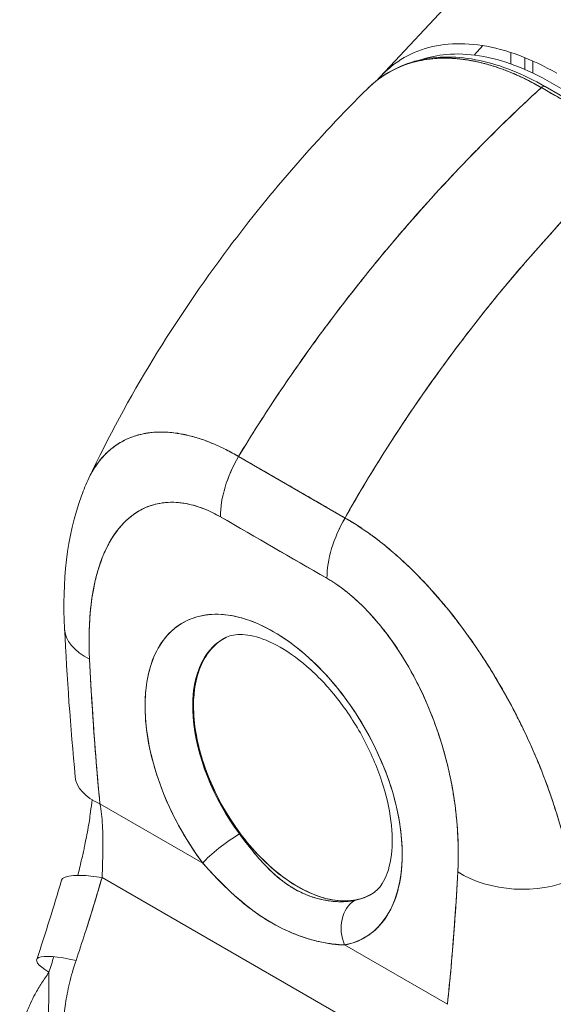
# Model space of a CAD drawing. Header units: inches. Extents: x 16 to 427, y 4 to 276.
# Tile 98 of 111: x 405.737 to 406.576, y 128.603 to 130.152. Entities that reach past the tile are written whole.
import ezdxf

# ---------------------------------------------------------------- set-up
doc = ezdxf.new("R2010")
doc.units = ezdxf.units.IN
doc.header["$LTSCALE"] = 26
doc.header["$MEASUREMENT"] = 0
doc.layers.add('Visible (ANSI)', color=7, linetype='Continuous', lineweight=5)
doc.layers.add('Visible Narrow (ANSI)', color=7, linetype='Continuous', lineweight=5)

msp = doc.modelspace()

# ---------------------------------------------------------------- linework, layer by layer
at = {"layer": 'Visible (ANSI)'}
for p, q in [((406.304, 130.062), (406.5756, 130.353)), ((406.4515, 130.096), (406.4654, 130.1109)), ((406.5095, 130.1), (406.5095, 130.082)), ((406.5311, 130.0735), (406.5311, 130.0921)), ((406.5311, 130.0921), (406.5311, 130.0735)), ((406.544, 130.0676), (406.5441, 130.0865)), ((406.716, 129.9582), (406.563, 130.0465)), ((406.5737, 130.052), (406.7293, 129.9619)), ((406.7103, 129.9565), (406.5573, 130.0449)), ((406.0811, 129.4648), (406.2486, 129.368)), ((406.2202, 129.2732), (406.0527, 129.3699)), ((406.2406, 129.3727), (406.2406, 129.3727)), ((406.2445, 129.3704), (406.2445, 129.3704)), ((406.2445, 129.3704), (406.2445, 129.3704)), ((406.2405, 129.353), (406.2405, 129.353)), ((406.2445, 129.3607), (406.2445, 129.3607)), ((406.2445, 129.3607), (406.2445, 129.3607)), ((406.2674, 129.3567), (406.2674, 129.3567)), ((406.0585, 129.1787), (406.0572, 129.1779)), ((406.0091, 129.0718), (406.0103, 129.0725)), ((406.0104, 129.0724), (406.0092, 129.0717)), ((405.9469, 128.9837), (405.9469, 128.9837)), ((405.9551, 128.957), (405.9551, 128.957)), ((405.8633, 128.9187), (406.0249, 128.8254)), ((406.0249, 128.8254), (405.8633, 128.9187)), ((406.0153, 128.8387), (406.0153, 128.8387)), ((406.0208, 128.831), (406.0208, 128.831)), ((405.8666, 128.8028), (406.3469, 128.5255)), ((406.3469, 128.5255), (405.8666, 128.8028)), ((406.248, 128.6966), (406.4095, 128.6033)), ((406.4095, 128.6033), (406.248, 128.6966))]:
    msp.add_line(p, q, dxfattribs=at)
for centre, major_axis, ratio, start_param, end_param in [((406.5589, 130.0395), (0.00404, 0.007), 0.577335, 0.000232, 1.08084), ((406.5589, 130.0395), (0.00404, 0.007), 0.577351, 0, 1.080916), ((406.1479, 129.4249), (-0.0674, -0.1166), 0.577266, 4.70421, 5.49786), ((406.1479, 129.4249), (0.0673, 0.1166), 0.57735, 1.562726, 2.356453), ((406.1745, 129.4347), (-0.0404, 0), 0.57736, 1.548272, 1.551216), ((406.1745, 129.4347), (0.0404, 0), 0.57735, 4.689867, 4.692811), ((406.1745, 129.4124), (-0.0404, 0), 0.57735, 2.308532, 2.309315), ((406.1745, 129.4124), (0.0404, 0), 0.57735, 5.450127, 5.45091), ((406.1364, 6.4571), (-75.2388, 130.3175), 0.57735, 5.497, 5.498574), ((406.3154, 129.3282), (-0.0673, -0.1166), 0.57735, 4.704318, 5.498045), ((406.3154, 129.3282), (0.0673, 0.1167), 0.577435, 1.562471, 2.356121), ((406.3078, 129.3577), (-0.0404, 0), 0.57735, 0.04153, 0.044681), ((406.3078, 129.3577), (-0.0404, 0), 0.57735, 0.041531, 0.044682), ((406.1364, 128.9557), (-0.143, 0.2476), 0.57735, 2.940552, 8.055022), ((405.9422, 129.2008), (-0.1345, -0.0068), 0.541783, 6.283182, 7.040397), ((405.9422, 129.2008), (-0.1345, -0.0068), 0.541783, 6.283182, 7.040397), ((406.1732, 128.977), (-0.116, 0.201), 0.57735, 6.259804, 8.055022), ((406.1732, 128.977), (-0.116, 0.201), 0.57735, 6.242309, 7.068583), ((406.1745, 128.9777), (-0.116, 0.201), 0.57735, 0.005425, 0.785398), ((406.1745, 128.9777), (-0.116, 0.201), 0.57735, 6.276504, 6.283185), ((406.1745, 128.9777), (0.1161, -0.2011), 0.57735, 3.927427, 6.249664), ((405.9585, 128.9736), (-0.1341, -0.0129), 0.505929, 0.000005, 0.733312), ((406.063, 128.8474), (0.0432, 0.0322), 0.163043, 0.978745, 2.516493), ((406.063, 128.8474), (-0.0432, -0.0322), 0.163045, 4.120338, 5.658082), ((406.4412, 128.8237), (0.0253, 0.0437), 0.57735, 1.208922, 1.213132), ((406.4469, 128.8204), (-0.0212, -0.0367), 0.57735, 4.669505, 4.675955), ((405.9322, 128.7609), (-0.1294, 0.0374), 0.196019, 5.299802, 6.283181), ((405.7506, 128.8573), (0.0388, -0.1846), 0.594588, 1.149209, 1.184921), ((406.5211, 128.8666), (-0.1345, 0.0072), 0.61085, 0.817169, 2.290598), ((406.5211, 128.8666), (0.1345, -0.0072), 0.61085, 3.958762, 5.432191), ((406.1732, 128.977), (0.116, -0.201), 0.57735, 6.082145, 6.306567), ((406.286, 128.7186), (-0.0099, 0.053), 0.800052, 0.308287, 1.846032), ((406.286, 128.7186), (-0.0099, 0.053), 0.800052, 0.308287, 1.846031), ((406.4401, 128.6442), (-0.0293, 0.0468), 0.55212, 6.033825, 6.033841), ((405.8914, 128.6305), (-0.1275, 0.0433), 0.166383, 5.30807, 6.897019), ((406.2221, 129.0052), (0.1986, -0.3441), 0.57735, 6.254257, 6.254259), ((406.2126, 128.9997), (0.2054, -0.3558), 0.57735, 6.261095, 6.261104), ((406.3976, 128.6175), (0.0219, -0.0349), 0.552121, 1.741921, 1.741999), ((406.3976, 128.6175), (-0.0219, 0.0349), 0.552121, 4.883513, 4.88359), ((406.3925, 128.6143), (-0.0176, 0.0281), 0.552121, 4.518159, 4.518285)]:
    msp.add_ellipse(centre, major_axis=major_axis, ratio=ratio, start_param=start_param, end_param=end_param, dxfattribs=at)
for points, knots in [([(406.5816, 130.0673), (406.5615, 130.0789), (406.5414, 130.0884), (406.5218, 130.0957), (406.5022, 130.103), (406.483, 130.1081), (406.4644, 130.111), (406.4459, 130.1139), (406.428, 130.1146), (406.411, 130.1132), (406.3941, 130.1117), (406.378, 130.108), (406.3631, 130.1022), (406.3482, 130.0964), (406.3344, 130.0885), (406.3219, 130.0785), (406.3138, 130.072), (406.3062, 130.0647), (406.2992, 130.0566)], [0, 0, 0, 0, 0.1111111, 0.1111111, 0.1111111, 0.2222222, 0.2222222, 0.2222222, 0.3333333, 0.3333333, 0.3333333, 0.4444444, 0.4444444, 0.4444444, 0.5555556, 0.5555556, 0.5555556, 0.6278212, 0.6278212, 0.6278212, 0.6278212]), ([(406.2839, 130.0431), (406.306, 130.065), (406.3333, 130.0803), (406.3932, 130.0948), (406.4263, 130.0947), (406.4935, 130.0804), (406.5285, 130.0664), (406.5629, 130.0465)], [0, 0, 0, 0, 0.569198, 0.569198, 1.123707, 1.123707, 1.663124, 1.663124, 1.663124, 1.663124]), ([(406.2839, 130.0431), (406.2853, 130.0445), (406.2867, 130.0459), (406.2882, 130.0472), (406.2918, 130.0505), (406.2954, 130.0536), (406.2992, 130.0565), (406.3047, 130.0608), (406.3104, 130.0646), (406.3162, 130.068), (406.3243, 130.0728), (406.3325, 130.0767), (406.3407, 130.0798), (406.343, 130.0807), (406.3453, 130.0815), (406.3476, 130.0822), (406.359, 130.086), (406.3702, 130.0883), (406.3813, 130.0897), (406.3818, 130.0897), (406.3822, 130.0898), (406.3826, 130.0898), (406.3939, 130.0912), (406.4051, 130.0914), (406.416, 130.0909), (406.4184, 130.0908), (406.4207, 130.0906), (406.4231, 130.0904), (406.4324, 130.0897), (406.4414, 130.0884), (406.4503, 130.0867), (406.4539, 130.086), (406.4576, 130.0852), (406.4612, 130.0843), (406.4685, 130.0826), (406.4757, 130.0806), (406.4827, 130.0784), (406.4873, 130.0769), (406.4919, 130.0753), (406.4964, 130.0737), (406.5017, 130.0717), (406.5069, 130.0697), (406.512, 130.0675), (406.5176, 130.0651), (406.5231, 130.0627), (406.5285, 130.0601), (406.5315, 130.0587), (406.5343, 130.0572), (406.5372, 130.0558), (406.5444, 130.0521), (406.5513, 130.0483), (406.5573, 130.0449)], [0.3275342, 0.3275342, 0.3275342, 0.3275342, 0.3378724, 0.3378724, 0.3378724, 0.3636364, 0.3636364, 0.3636364, 0.4015229, 0.4015229, 0.4015229, 0.4545455, 0.4545455, 0.4545455, 0.4693394, 0.4693394, 0.4693394, 0.5426566, 0.5426566, 0.5426566, 0.5454545, 0.5454545, 0.5454545, 0.6201601, 0.6201601, 0.6201601, 0.6363636, 0.6363636, 0.6363636, 0.7005689, 0.7005689, 0.7005689, 0.7272727, 0.7272727, 0.7272727, 0.7817474, 0.7817474, 0.7817474, 0.8181818, 0.8181818, 0.8181818, 0.861421, 0.861421, 0.861421, 0.9090909, 0.9090909, 0.9090909, 0.9347795, 0.9347795, 0.9347795, 1, 1, 1, 1]), ([(406.3679, 130.0886), (406.3806, 130.093), (406.3942, 130.0958), (406.4084, 130.097), (406.4248, 130.0984), (406.4421, 130.0977), (406.4601, 130.0948), (406.4781, 130.0919), (406.4968, 130.0869), (406.5158, 130.0797), (406.5347, 130.0726), (406.554, 130.0633), (406.5737, 130.052)], [0.5709254, 0.5709254, 0.5709254, 0.5709254, 0.6666667, 0.6666667, 0.6666667, 0.7777778, 0.7777778, 0.7777778, 0.8888889, 0.8888889, 0.8888889, 1, 1, 1, 1]), ([(406.5573, 130.0449), (406.5564, 130.0454), (406.5555, 130.0459), (406.5545, 130.0464), (406.5535, 130.047), (406.5524, 130.0476), (406.5514, 130.0482), (406.5502, 130.0489), (406.549, 130.0495), (406.5478, 130.0502), (406.5465, 130.0509), (406.5453, 130.0516), (406.544, 130.0523), (406.5426, 130.053), (406.5412, 130.0537), (406.5399, 130.0544), (406.5384, 130.0552), (406.537, 130.0559), (406.5355, 130.0566), (406.534, 130.0574), (406.5325, 130.0582), (406.5309, 130.0589), (406.5292, 130.0597), (406.5275, 130.0605), (406.5258, 130.0613), (406.5239, 130.0622), (406.5221, 130.0631), (406.5202, 130.0639), (406.518, 130.0649), (406.5159, 130.0658), (406.5138, 130.0668), (406.5114, 130.0678), (406.5089, 130.0688), (406.5065, 130.0698), (406.5037, 130.0709), (406.501, 130.072), (406.4982, 130.073), (406.4958, 130.0739), (406.4934, 130.0748), (406.491, 130.0756), (406.4904, 130.0758), (406.4897, 130.076), (406.489, 130.0763), (406.4857, 130.0774), (406.4824, 130.0785), (406.4791, 130.0795), (406.4755, 130.0806), (406.4719, 130.0816), (406.4683, 130.0825), (406.4645, 130.0836), (406.4606, 130.0845), (406.4568, 130.0853), (406.4527, 130.0862), (406.4486, 130.087), (406.4445, 130.0877), (406.44, 130.0885), (406.4356, 130.0891), (406.4312, 130.0896), (406.4299, 130.0898), (406.4286, 130.0899), (406.4273, 130.09), (406.4238, 130.0904), (406.4204, 130.0907), (406.417, 130.0908), (406.4118, 130.0911), (406.4067, 130.0912), (406.4017, 130.0911), (406.3962, 130.091), (406.3907, 130.0907), (406.3853, 130.0901), (406.3796, 130.0896), (406.374, 130.0887), (406.3684, 130.0876), (406.3683, 130.0876), (406.3681, 130.0876), (406.3679, 130.0875), (406.3617, 130.0863), (406.3556, 130.0848), (406.3497, 130.0829), (406.3432, 130.0808), (406.3368, 130.0784), (406.3307, 130.0756), (406.326, 130.0734), (406.3213, 130.071), (406.3168, 130.0684), (406.3149, 130.0673), (406.313, 130.0661), (406.3111, 130.0649), (406.3041, 130.0605), (406.2975, 130.0555), (406.2912, 130.0499), (406.2887, 130.0477), (406.2863, 130.0455), (406.2839, 130.0431)], [0, 0, 0, 0, 0.0051535, 0.0051535, 0.0051535, 0.011125, 0.011125, 0.011125, 0.0177599, 0.0177599, 0.0177599, 0.024968, 0.024968, 0.024968, 0.0326646, 0.0326646, 0.0326646, 0.0407909, 0.0407909, 0.0407909, 0.0494929, 0.0494929, 0.0494929, 0.0590435, 0.0590435, 0.0590435, 0.0697173, 0.0697173, 0.0697173, 0.0817898, 0.0817898, 0.0817898, 0.0955416, 0.0955416, 0.0955416, 0.1112568, 0.1112568, 0.1112568, 0.125, 0.125, 0.125, 0.1288152, 0.1288152, 0.1288152, 0.1479502, 0.1479502, 0.1479502, 0.1687359, 0.1687359, 0.1687359, 0.1911746, 0.1911746, 0.1911746, 0.2155136, 0.2155136, 0.2155136, 0.2420183, 0.2420183, 0.2420183, 0.25, 0.25, 0.25, 0.2709744, 0.2709744, 0.2709744, 0.3027382, 0.3027382, 0.3027382, 0.3376886, 0.3376886, 0.3376886, 0.375, 0.375, 0.375, 0.3761252, 0.3761252, 0.3761252, 0.4181661, 0.4181661, 0.4181661, 0.4642343, 0.4642343, 0.4642343, 0.5, 0.5, 0.5, 0.515243, 0.515243, 0.515243, 0.571952, 0.571952, 0.571952, 0.5942753, 0.5942753, 0.5942753, 0.5942753]), ([(405.8459, 129.4306), (405.9063, 129.5588), (405.982, 129.6812), (406.1331, 129.8826), (406.2067, 129.9666), (406.2839, 130.0431)], [0, 0, 0, 0, 1.578022, 1.578022, 2.853503, 2.853503, 2.853503, 2.853503]), ([(406.5573, 130.0449), (406.519, 130.0098), (406.4824, 129.9742), (406.4476, 129.9383), (406.4128, 129.9025), (406.3797, 129.8664), (406.3484, 129.8304), (406.3171, 129.7943), (406.2875, 129.7584), (406.2596, 129.7228), (406.2317, 129.6871), (406.2055, 129.6518), (406.1809, 129.6171), (406.1564, 129.5823), (406.1335, 129.5481), (406.1121, 129.5146), (406.1014, 129.4978), (406.0911, 129.4812), (406.0811, 129.4648)], [0, 0, 0, 0, 0.181782, 0.181782, 0.181782, 0.363564, 0.363564, 0.363564, 0.545346, 0.545346, 0.545346, 0.727128, 0.727128, 0.727128, 0.90891, 0.90891, 0.90891, 1, 1, 1, 1]), ([(406.0811, 129.4648), (406.0947, 129.4872), (406.109, 129.5101), (406.1241, 129.5332), (406.1392, 129.5564), (406.155, 129.58), (406.1716, 129.6038), (406.1882, 129.6276), (406.2056, 129.6517), (406.2238, 129.676), (406.2419, 129.7003), (406.2609, 129.7248), (406.2807, 129.7494), (406.3004, 129.774), (406.321, 129.7987), (406.3424, 129.8235), (406.3638, 129.8482), (406.386, 129.8731), (406.4091, 129.8978), (406.4321, 129.9226), (406.456, 129.9473), (406.4807, 129.9718), (406.5054, 129.9964), (406.5309, 130.0207), (406.5573, 130.0449)], [0, 0, 0, 0, 0.12462, 0.12462, 0.12462, 0.249674, 0.249674, 0.249674, 0.374729, 0.374729, 0.374729, 0.499784, 0.499784, 0.499784, 0.624839, 0.624839, 0.624839, 0.749894, 0.749894, 0.749894, 0.874949, 0.874949, 0.874949, 1, 1, 1, 1]), ([(406.5573, 130.0449), (406.5724, 130.0361), (406.5842, 130.0293), (406.5935, 130.0239), (406.6028, 130.0186), (406.6098, 130.0146), (406.6153, 130.0114), (406.6208, 130.0082), (406.625, 130.0058), (406.6286, 130.0037), (406.6322, 130.0016), (406.6354, 129.9998), (406.639, 129.9977), (406.6427, 129.9956), (406.6468, 129.9932), (406.6523, 129.99), (406.6578, 129.9868), (406.6647, 129.9828), (406.6741, 129.9774), (406.6834, 129.972), (406.6952, 129.9653), (406.7103, 129.9565)], [0, 0, 0, 0, 0.142857, 0.142857, 0.142857, 0.285714, 0.285714, 0.285714, 0.428571, 0.428571, 0.428571, 0.571429, 0.571429, 0.571429, 0.714286, 0.714286, 0.714286, 0.857143, 0.857143, 0.857143, 1, 1, 1, 1]), ([(406.7103, 129.9565), (406.6844, 129.9321), (406.6594, 129.9075), (406.6352, 129.8826), (406.611, 129.8578), (406.5877, 129.8328), (406.5652, 129.8077), (406.5427, 129.7826), (406.521, 129.7575), (406.5002, 129.7324), (406.4793, 129.7073), (406.4594, 129.6822), (406.4402, 129.6573), (406.421, 129.6323), (406.4027, 129.6075), (406.3852, 129.5828), (406.3676, 129.5582), (406.3509, 129.5337), (406.3349, 129.5095), (406.319, 129.4853), (406.3038, 129.4614), (406.2894, 129.4377), (406.2751, 129.4142), (406.2615, 129.3909), (406.2486, 129.368)], [0, 0, 0, 0, 0.125051, 0.125051, 0.125051, 0.250106, 0.250106, 0.250106, 0.375161, 0.375161, 0.375161, 0.500216, 0.500216, 0.500216, 0.625271, 0.625271, 0.625271, 0.750326, 0.750326, 0.750326, 0.87538, 0.87538, 0.87538, 1, 1, 1, 1]), ([(406.2486, 129.368), (406.258, 129.3848), (406.2678, 129.4017), (406.278, 129.4188), (406.2984, 129.4529), (406.3203, 129.4877), (406.3439, 129.523), (406.3675, 129.5583), (406.3928, 129.5941), (406.4198, 129.6303), (406.4468, 129.6664), (406.4755, 129.7029), (406.506, 129.7394), (406.5365, 129.7759), (406.5687, 129.8124), (406.6028, 129.8487), (406.6369, 129.885), (406.6727, 129.9211), (406.7103, 129.9565)], [0, 0, 0, 0, 0.09109, 0.09109, 0.09109, 0.272872, 0.272872, 0.272872, 0.454654, 0.454654, 0.454654, 0.636436, 0.636436, 0.636436, 0.818218, 0.818218, 0.818218, 1, 1, 1, 1]), ([(405.8459, 129.4306), (405.848, 129.4351), (405.8503, 129.4394), (405.8527, 129.4435), (405.8578, 129.4521), (405.8636, 129.4597), (405.87, 129.4665), (405.8702, 129.4668), (405.8705, 129.4671), (405.8708, 129.4674), (405.8772, 129.474), (405.8841, 129.4796), (405.8915, 129.4843), (405.8955, 129.487), (405.8997, 129.4893), (405.9041, 129.4913), (405.9076, 129.493), (405.9112, 129.4945), (405.9149, 129.4958), (405.9225, 129.4985), (405.9305, 129.5005), (405.9387, 129.5017), (405.9402, 129.5019), (405.9418, 129.5021), (405.9433, 129.5023), (405.9495, 129.503), (405.9558, 129.5033), (405.9622, 129.5031), (405.9697, 129.503), (405.9773, 129.5024), (405.985, 129.5012), (405.9856, 129.5011), (405.9862, 129.5011), (405.9868, 129.501), (405.9934, 129.4999), (406.0001, 129.4985), (406.0069, 129.4967), (406.0137, 129.4949), (406.0206, 129.4928), (406.0275, 129.4903), (406.0294, 129.4896), (406.0312, 129.4889), (406.0331, 129.4882), (406.0376, 129.4864), (406.0422, 129.4845), (406.0468, 129.4825), (406.0528, 129.4799), (406.0587, 129.477), (406.0647, 129.4738), (406.0702, 129.471), (406.0757, 129.468), (406.0811, 129.4648)], [0.3348938, 0.3348938, 0.3348938, 0.3348938, 0.3688988, 0.3688988, 0.3688988, 0.4411046, 0.4411046, 0.4411046, 0.4444444, 0.4444444, 0.4444444, 0.5160884, 0.5160884, 0.5160884, 0.5555556, 0.5555556, 0.5555556, 0.5876754, 0.5876754, 0.5876754, 0.6544159, 0.6544159, 0.6544159, 0.6666667, 0.6666667, 0.6666667, 0.7161429, 0.7161429, 0.7161429, 0.7734695, 0.7734695, 0.7734695, 0.7777778, 0.7777778, 0.7777778, 0.8266877, 0.8266877, 0.8266877, 0.8758248, 0.8758248, 0.8758248, 0.8888889, 0.8888889, 0.8888889, 0.9207769, 0.9207769, 0.9207769, 0.9621735, 0.9621735, 0.9621735, 0.999975, 0.999975, 0.999975, 0.999975]), ([(406.0811, 129.4648), (406.0752, 129.4684), (406.0684, 129.4721), (406.0614, 129.4756), (406.0555, 129.4786), (406.0494, 129.4814), (406.0432, 129.4841), (406.0414, 129.4849), (406.0395, 129.4857), (406.0376, 129.4864), (406.0288, 129.49), (406.0199, 129.4931), (406.0108, 129.4956), (406.0078, 129.4965), (406.0049, 129.4972), (406.0019, 129.4979), (405.9954, 129.4995), (405.9888, 129.5008), (405.9821, 129.5016), (405.9743, 129.5027), (405.9663, 129.5032), (405.9584, 129.5032), (405.9565, 129.5032), (405.9546, 129.5031), (405.9528, 129.503), (405.9431, 129.5026), (405.9334, 129.5012), (405.9241, 129.4987), (405.9211, 129.4979), (405.918, 129.4969), (405.9151, 129.4959), (405.909, 129.4937), (405.9031, 129.4911), (405.8975, 129.4879), (405.8942, 129.4861), (405.8909, 129.4841), (405.8878, 129.4819), (405.8841, 129.4793), (405.8806, 129.4765), (405.8771, 129.4734), (405.8761, 129.4725), (405.875, 129.4715), (405.874, 129.4706), (405.8669, 129.4638), (405.8605, 129.4559), (405.8548, 129.4469), (405.8524, 129.4432), (405.8502, 129.4393), (405.8481, 129.4352), (405.8474, 129.4337), (405.8466, 129.4322), (405.8459, 129.4306)], [0, 0, 0, 0, 0.060624, 0.060624, 0.060624, 0.1111111, 0.1111111, 0.1111111, 0.1265869, 0.1265869, 0.1265869, 0.1987914, 0.1987914, 0.1987914, 0.2222222, 0.2222222, 0.2222222, 0.273294, 0.273294, 0.273294, 0.3333333, 0.3333333, 0.3333333, 0.3474368, 0.3474368, 0.3474368, 0.4205222, 0.4205222, 0.4205222, 0.4444444, 0.4444444, 0.4444444, 0.4933991, 0.4933991, 0.4933991, 0.5219496, 0.5219496, 0.5219496, 0.5555556, 0.5555556, 0.5555556, 0.5658861, 0.5658861, 0.5658861, 0.6371166, 0.6371166, 0.6371166, 0.6666667, 0.6666667, 0.6666667, 0.6773608, 0.6773608, 0.6773608, 0.6773608]), ([(406.2486, 129.368), (406.2384, 129.3739), (406.2275, 129.3802), (406.2177, 129.3859), (406.2155, 129.3872), (406.2133, 129.3885), (406.2111, 129.3897), (406.2039, 129.3939), (406.1972, 129.3978), (406.1906, 129.4016), (406.1895, 129.4022), (406.1883, 129.4029), (406.1872, 129.4035), (406.1819, 129.4066), (406.1765, 129.4097), (406.1714, 129.4127), (406.1693, 129.4139), (406.1671, 129.4152), (406.1649, 129.4165), (406.1627, 129.4177), (406.1605, 129.419), (406.1583, 129.4203), (406.1532, 129.4232), (406.1479, 129.4263), (406.1425, 129.4294), (406.1414, 129.43), (406.1403, 129.4306), (406.1392, 129.4313), (406.1326, 129.4351), (406.1258, 129.439), (406.1186, 129.4431), (406.1165, 129.4444), (406.1143, 129.4456), (406.112, 129.4469), (406.1022, 129.4526), (406.0913, 129.4589), (406.0811, 129.4648)], [0, 0, 0, 0, 0.166667, 0.166667, 0.166667, 0.20499, 0.20499, 0.20499, 0.333333, 0.333333, 0.333333, 0.354537, 0.354537, 0.354537, 0.456696, 0.456696, 0.456696, 0.5, 0.5, 0.5, 0.543586, 0.543586, 0.543586, 0.645594, 0.645594, 0.645594, 0.666667, 0.666667, 0.666667, 0.795017, 0.795017, 0.795017, 0.833333, 0.833333, 0.833333, 1, 1, 1, 1]), ([(405.8077, 129.1941), (405.804, 129.2673), (405.8106, 129.339), (405.8378, 129.4124), (405.8416, 129.4216), (405.8459, 129.4306)], [0, 0, 0, 0, 0.923921, 0.923921, 1.05904, 1.05904, 1.05904, 1.05904]), ([(406.0527, 129.3699), (406.0404, 129.3771), (406.0283, 129.3825), (406.0161, 129.3863), (406.0039, 129.3901), (405.9917, 129.3923), (405.9797, 129.3927), (405.9677, 129.393), (405.956, 129.3915), (405.9446, 129.3879), (405.9333, 129.3843), (405.9224, 129.3786), (405.9122, 129.3706), (405.902, 129.3626), (405.8925, 129.3522), (405.8841, 129.3392), (405.8756, 129.3262), (405.8682, 129.3105), (405.8622, 129.292), (405.8562, 129.2735), (405.8515, 129.2521), (405.8489, 129.2277), (405.8463, 129.2034), (405.8457, 129.1761), (405.8469, 129.1458)], [0, 0, 0, 0, 0.125, 0.125, 0.125, 0.25, 0.25, 0.25, 0.375, 0.375, 0.375, 0.5, 0.5, 0.5, 0.625, 0.625, 0.625, 0.75, 0.75, 0.75, 0.875, 0.875, 0.875, 1, 1, 1, 1]), ([(406.0527, 129.3699), (406.0487, 129.3722), (406.0448, 129.3743), (406.041, 129.3762), (406.0367, 129.3783), (406.0324, 129.3802), (406.0281, 129.382), (406.0235, 129.3838), (406.0188, 129.3855), (406.0142, 129.3869), (406.0091, 129.3884), (406.0041, 129.3896), (405.9991, 129.3906), (405.9936, 129.3916), (405.9882, 129.3922), (405.9829, 129.3925), (405.9771, 129.3929), (405.9714, 129.3927), (405.9659, 129.3922), (405.9638, 129.392), (405.9617, 129.3918), (405.9596, 129.3914), (405.9557, 129.3908), (405.9518, 129.39), (405.948, 129.3889), (405.9416, 129.3872), (405.9355, 129.3847), (405.9296, 129.3818), (405.9231, 129.3784), (405.9169, 129.3744), (405.9112, 129.3697), (405.9048, 129.3646), (405.899, 129.3587), (405.8936, 129.3521), (405.8926, 129.351), (405.8917, 129.3498), (405.8907, 129.3486), (405.8864, 129.3429), (405.8824, 129.3368), (405.8787, 129.3303), (405.8746, 129.323), (405.8709, 129.3152), (405.8676, 129.307), (405.8646, 129.2996), (405.862, 129.2918), (405.8596, 129.2837), (405.8575, 129.2763), (405.8557, 129.2687), (405.8541, 129.2608), (405.854, 129.2607), (405.854, 129.2607), (405.854, 129.2606), (405.8526, 129.2535), (405.8513, 129.2462), (405.8503, 129.2388), (405.8493, 129.2319), (405.8486, 129.2249), (405.8479, 129.2178), (405.8474, 129.2113), (405.847, 129.2047), (405.8467, 129.198), (405.8464, 129.1918), (405.8462, 129.1856), (405.8462, 129.1793), (405.8462, 129.1735), (405.8462, 129.1677), (405.8463, 129.1619), (405.8465, 129.1566), (405.8467, 129.1512), (405.8469, 129.1458)], [0, 0, 0, 0, 0.029834, 0.029834, 0.029834, 0.0628, 0.0628, 0.0628, 0.098961, 0.098961, 0.098961, 0.138922, 0.138922, 0.138922, 0.182924, 0.182924, 0.182924, 0.2315, 0.2315, 0.2315, 0.25, 0.25, 0.25, 0.285426, 0.285426, 0.285426, 0.34571, 0.34571, 0.34571, 0.413032, 0.413032, 0.413032, 0.486895, 0.486895, 0.486895, 0.5, 0.5, 0.5, 0.561624, 0.561624, 0.561624, 0.630381, 0.630381, 0.630381, 0.692757, 0.692757, 0.692757, 0.749381, 0.749381, 0.749381, 0.75, 0.75, 0.75, 0.800969, 0.800969, 0.800969, 0.848199, 0.848199, 0.848199, 0.891486, 0.891486, 0.891486, 0.931106, 0.931106, 0.931106, 0.967268, 0.967268, 0.967268, 1, 1, 1, 1]), ([(406.6065, 128.8001), (406.6051, 128.8106), (406.603, 128.8216), (406.6004, 128.8332), (406.5977, 128.8453), (406.5944, 128.858), (406.5906, 128.8715), (406.5906, 128.8718), (406.5905, 128.8721), (406.5904, 128.8724), (406.5866, 128.8861), (406.5822, 128.9005), (406.5774, 128.9153), (406.575, 128.9226), (406.5726, 128.9299), (406.57, 128.9372), (406.5676, 128.9442), (406.565, 128.9513), (406.5623, 128.9583), (406.5617, 128.9601), (406.561, 128.9619), (406.5603, 128.9637), (406.5536, 128.9809), (406.5465, 128.9979), (406.5389, 129.0146), (406.5345, 129.0243), (406.5299, 129.034), (406.5252, 129.0435), (406.5214, 129.0513), (406.5175, 129.0589), (406.5136, 129.0666), (406.5044, 129.0841), (406.4947, 129.1013), (406.4847, 129.1179), (406.4836, 129.1199), (406.4824, 129.1218), (406.4813, 129.1237), (406.4762, 129.132), (406.4711, 129.1401), (406.4659, 129.1482), (406.4617, 129.1546), (406.4575, 129.1609), (406.4532, 129.1671), (406.4464, 129.177), (406.4394, 129.1868), (406.4323, 129.1962), (406.4283, 129.2017), (406.4241, 129.2071), (406.42, 129.2124), (406.4088, 129.2267), (406.3974, 129.2402), (406.3862, 129.2527), (406.3845, 129.2547), (406.3828, 129.2566), (406.3811, 129.2585), (406.3716, 129.2689), (406.3622, 129.2785), (406.3531, 129.2874), (406.346, 129.2944), (406.339, 129.3009), (406.3322, 129.307), (406.3287, 129.3101), (406.3252, 129.3131), (406.3218, 129.3161), (406.3121, 129.3244), (406.3026, 129.3319), (406.2934, 129.3387), (406.2915, 129.3401), (406.2897, 129.3415), (406.2878, 129.3428), (406.2813, 129.3475), (406.2749, 129.3519), (406.2688, 129.3559), (406.2615, 129.3606), (406.2547, 129.3647), (406.2486, 129.368)], [0, 0, 0, 0, 0.053972, 0.053972, 0.053972, 0.109887, 0.109887, 0.109887, 0.111111, 0.111111, 0.111111, 0.16784, 0.16784, 0.16784, 0.195541, 0.195541, 0.195541, 0.222222, 0.222222, 0.222222, 0.229068, 0.229068, 0.229068, 0.294927, 0.294927, 0.294927, 0.333333, 0.333333, 0.333333, 0.364421, 0.364421, 0.364421, 0.436204, 0.436204, 0.436204, 0.444444, 0.444444, 0.444444, 0.480497, 0.480497, 0.480497, 0.509227, 0.509227, 0.509227, 0.555556, 0.555556, 0.555556, 0.582389, 0.582389, 0.582389, 0.655375, 0.655375, 0.655375, 0.666667, 0.666667, 0.666667, 0.729054, 0.729054, 0.729054, 0.777778, 0.777778, 0.777778, 0.802917, 0.802917, 0.802917, 0.874492, 0.874492, 0.874492, 0.888889, 0.888889, 0.888889, 0.939873, 0.939873, 0.939873, 1, 1, 1, 1]), ([(406.2486, 129.368), (406.2544, 129.3648), (406.2602, 129.3613), (406.266, 129.3576), (406.2725, 129.3535), (406.2789, 129.3491), (406.2854, 129.3445), (406.2897, 129.3415), (406.2939, 129.3384), (406.2981, 129.3352), (406.301, 129.333), (406.3039, 129.3308), (406.3068, 129.3285), (406.3145, 129.3223), (406.3223, 129.3158), (406.3301, 129.3089), (406.336, 129.3036), (406.342, 129.2981), (406.348, 129.2924), (406.3504, 129.2901), (406.3529, 129.2877), (406.3553, 129.2853), (406.3644, 129.2763), (406.3734, 129.2669), (406.3824, 129.257), (406.3874, 129.2515), (406.3923, 129.2459), (406.3972, 129.2402), (406.4019, 129.2347), (406.4066, 129.2291), (406.4113, 129.2234), (406.4214, 129.2108), (406.4315, 129.1976), (406.4413, 129.184), (406.4425, 129.1824), (406.4436, 129.1808), (406.4448, 129.1791), (406.4542, 129.1659), (406.4633, 129.1523), (406.4722, 129.1382), (406.478, 129.1291), (406.4837, 129.1198), (406.4893, 129.1103), (406.4938, 129.1026), (406.4983, 129.0948), (406.5026, 129.0868), (406.5116, 129.0706), (406.5203, 129.0539), (406.5285, 129.0369), (406.5287, 129.0364), (406.529, 129.0358), (406.5292, 129.0353), (406.536, 129.0211), (406.5425, 129.0068), (406.5487, 128.9922), (406.5538, 128.9803), (406.5586, 128.9683), (406.5631, 128.9562), (406.5636, 128.955), (406.564, 128.9539), (406.5644, 128.9527), (406.5687, 128.9412), (406.5728, 128.9297), (406.5766, 128.9181), (406.5799, 128.908), (406.583, 128.898), (406.586, 128.888), (406.5871, 128.884), (406.5883, 128.8801), (406.5893, 128.8762), (406.5907, 128.8713), (406.592, 128.8664), (406.5933, 128.8616), (406.5953, 128.8538), (406.5972, 128.8461), (406.5989, 128.8385), (406.6005, 128.8316), (406.6019, 128.8248), (406.6032, 128.8181), (406.6044, 128.812), (406.6055, 128.806), (406.6065, 128.8001)], [0, 0, 0, 0, 0.039552, 0.039552, 0.039552, 0.082978, 0.082978, 0.082978, 0.111111, 0.111111, 0.111111, 0.130351, 0.130351, 0.130351, 0.182269, 0.182269, 0.182269, 0.222222, 0.222222, 0.222222, 0.238631, 0.238631, 0.238631, 0.299677, 0.299677, 0.299677, 0.333333, 0.333333, 0.333333, 0.365563, 0.365563, 0.365563, 0.436149, 0.436149, 0.436149, 0.444444, 0.444444, 0.444444, 0.511902, 0.511902, 0.511902, 0.555556, 0.555556, 0.555556, 0.591194, 0.591194, 0.591194, 0.664363, 0.664363, 0.664363, 0.666667, 0.666667, 0.666667, 0.727664, 0.727664, 0.727664, 0.777778, 0.777778, 0.777778, 0.782558, 0.782558, 0.782558, 0.830295, 0.830295, 0.830295, 0.872238, 0.872238, 0.872238, 0.888889, 0.888889, 0.888889, 0.909568, 0.909568, 0.909568, 0.942962, 0.942962, 0.942962, 0.972975, 0.972975, 0.972975, 1, 1, 1, 1]), ([(406.4259, 128.8116), (406.4271, 128.8404), (406.4265, 128.8684), (406.4239, 128.8958), (406.4213, 128.9231), (406.4167, 128.9499), (406.4106, 128.9754), (406.4046, 129.0008), (406.3972, 129.025), (406.3887, 129.0478), (406.3803, 129.0706), (406.3708, 129.0919), (406.3606, 129.1117), (406.3504, 129.1315), (406.3395, 129.1498), (406.3282, 129.1665), (406.3169, 129.1832), (406.3051, 129.1982), (406.2931, 129.2117), (406.2811, 129.2252), (406.2689, 129.2371), (406.2567, 129.2474), (406.2446, 129.2576), (406.2324, 129.2662), (406.2202, 129.2732)], [0, 0, 0, 0, 0.125, 0.125, 0.125, 0.25, 0.25, 0.25, 0.375, 0.375, 0.375, 0.5, 0.5, 0.5, 0.625, 0.625, 0.625, 0.75, 0.75, 0.75, 0.875, 0.875, 0.875, 1, 1, 1, 1]), ([(406.4259, 128.8116), (406.4262, 128.8169), (406.4264, 128.8224), (406.4265, 128.8278), (406.4266, 128.8338), (406.4267, 128.8399), (406.4266, 128.846), (406.4265, 128.8527), (406.4264, 128.8595), (406.426, 128.8663), (406.4257, 128.8739), (406.4252, 128.8815), (406.4245, 128.8892), (406.4238, 128.8977), (406.4228, 128.9063), (406.4217, 128.915), (406.4209, 128.9214), (406.4199, 128.9279), (406.4188, 128.9345), (406.4183, 128.9377), (406.4177, 128.941), (406.4171, 128.9442), (406.4152, 128.9551), (406.4129, 128.9661), (406.4102, 128.9771), (406.4073, 128.9893), (406.404, 129.0016), (406.4002, 129.0139), (406.3961, 129.0275), (406.3914, 129.041), (406.3862, 129.0545), (406.3849, 129.058), (406.3835, 129.0614), (406.3821, 129.0649), (406.3779, 129.0753), (406.3733, 129.0856), (406.3685, 129.0958), (406.3626, 129.1081), (406.3563, 129.1203), (406.3495, 129.1322), (406.3435, 129.1428), (406.3371, 129.1532), (406.3304, 129.1632), (406.3249, 129.1715), (406.3191, 129.1795), (406.3132, 129.1873), (406.3127, 129.188), (406.3121, 129.1887), (406.3116, 129.1894), (406.3057, 129.197), (406.2997, 129.2043), (406.2935, 129.2113), (406.288, 129.2175), (406.2823, 129.2236), (406.2765, 129.2293), (406.2713, 129.2345), (406.2659, 129.2394), (406.2605, 129.2441), (406.2557, 129.2483), (406.2508, 129.2523), (406.2459, 129.256), (406.2414, 129.2594), (406.2369, 129.2626), (406.2324, 129.2656), (406.2283, 129.2683), (406.2243, 129.2709), (406.2202, 129.2732)], [0, 0, 0, 0, 0.034588, 0.034588, 0.034588, 0.072613, 0.072613, 0.072613, 0.11445, 0.11445, 0.11445, 0.16066, 0.16066, 0.16066, 0.2119, 0.2119, 0.2119, 0.25, 0.25, 0.25, 0.268909, 0.268909, 0.268909, 0.332309, 0.332309, 0.332309, 0.40259, 0.40259, 0.40259, 0.480099, 0.480099, 0.480099, 0.5, 0.5, 0.5, 0.559815, 0.559815, 0.559815, 0.632197, 0.632197, 0.632197, 0.696757, 0.696757, 0.696757, 0.75, 0.75, 0.75, 0.754844, 0.754844, 0.754844, 0.806927, 0.806927, 0.806927, 0.853712, 0.853712, 0.853712, 0.896031, 0.896031, 0.896031, 0.93419, 0.93419, 0.93419, 0.968796, 0.968796, 0.968796, 1, 1, 1, 1]), ([(406.0249, 128.8254), (406.0124, 128.8421), (406.0011, 128.8595), (405.9908, 128.8778), (405.9805, 128.8962), (405.9712, 128.9154), (405.9634, 128.9348), (405.9556, 128.9541), (405.9493, 128.9736), (405.9446, 128.9927), (405.9398, 129.0119), (405.9367, 129.0308), (405.9352, 129.0489), (405.9337, 129.067), (405.9339, 129.0843), (405.9358, 129.1004), (405.9376, 129.1165), (405.9411, 129.1314), (405.9462, 129.1448), (405.9513, 129.1581), (405.958, 129.1699), (405.9661, 129.1798), (405.9742, 129.1898), (405.9837, 129.1978), (405.9943, 129.2038), (406.005, 129.2098), (406.0169, 129.2138), (406.0296, 129.2156), (406.0423, 129.2174), (406.056, 129.217), (406.0701, 129.2145), (406.0843, 129.212), (406.099, 129.2074), (406.1139, 129.2007), (406.1288, 129.194), (406.1439, 129.1853), (406.1588, 129.1748), (406.1737, 129.1642), (406.1885, 129.1519), (406.2026, 129.138), (406.2168, 129.1242), (406.2304, 129.1088), (406.2432, 129.0923), (406.2559, 129.0758), (406.2678, 129.0582), (406.2784, 129.0399), (406.2891, 129.0215), (406.2986, 129.0025), (406.3067, 128.9832), (406.3148, 128.964), (406.3215, 128.9445), (406.3266, 128.9253), (406.3317, 128.906), (406.3352, 128.887), (406.337, 128.8688), (406.3389, 128.8505), (406.3391, 128.833), (406.3376, 128.8166), (406.3361, 128.8002), (406.333, 128.785), (406.3283, 128.7713), (406.3235, 128.7576), (406.3172, 128.7454), (406.3095, 128.735), (406.3017, 128.7247), (406.2924, 128.7161), (406.2821, 128.7097), (406.2718, 128.7032), (406.2605, 128.6989), (406.248, 128.6966)], [0, 0, 0, 0, 0.043478, 0.043478, 0.043478, 0.086957, 0.086957, 0.086957, 0.130435, 0.130435, 0.130435, 0.173913, 0.173913, 0.173913, 0.217391, 0.217391, 0.217391, 0.26087, 0.26087, 0.26087, 0.304348, 0.304348, 0.304348, 0.347826, 0.347826, 0.347826, 0.391304, 0.391304, 0.391304, 0.434783, 0.434783, 0.434783, 0.478261, 0.478261, 0.478261, 0.521739, 0.521739, 0.521739, 0.565217, 0.565217, 0.565217, 0.608696, 0.608696, 0.608696, 0.652174, 0.652174, 0.652174, 0.695652, 0.695652, 0.695652, 0.73913, 0.73913, 0.73913, 0.782609, 0.782609, 0.782609, 0.826087, 0.826087, 0.826087, 0.869565, 0.869565, 0.869565, 0.913043, 0.913043, 0.913043, 0.956522, 0.956522, 0.956522, 1, 1, 1, 1]), ([(406.0104, 129.0724), (406.0104, 129.0866), (406.0118, 129.0997), (406.0145, 129.1118), (406.0172, 129.124), (406.0212, 129.1353), (406.0266, 129.145), (406.0319, 129.1548), (406.0385, 129.1631), (406.0461, 129.1698), (406.0498, 129.173), (406.0537, 129.1758), (406.0579, 129.1783)], [0, 0, 0, 0, 0.0714286, 0.0714286, 0.0714286, 0.1428571, 0.1428571, 0.1428571, 0.2142857, 0.2142857, 0.2142857, 0.2486341, 0.2486341, 0.2486341, 0.2486341]), ([(406.292, 128.7776), (406.2982, 128.7816), (406.304, 128.7874), (406.3148, 128.8068), (406.3195, 128.8209), (406.3234, 128.8542), (406.3233, 128.8722), (406.3183, 128.9116), (406.3134, 128.933), (406.2988, 128.9772), (406.289, 128.9999), (406.2654, 129.0438), (406.2515, 129.065), (406.2214, 129.1033), (406.2052, 129.1204), (406.1727, 129.1487), (406.1564, 129.1599), (406.1262, 129.176), (406.1123, 129.1809), (406.088, 129.1856), (406.0781, 129.1852), (406.0664, 129.1824), (406.0631, 129.1811), (406.0599, 129.1795)], [5.522442, 5.522442, 5.522442, 5.522442, 5.831925, 5.831925, 6.158212, 6.158212, 6.439599, 6.439599, 6.725342, 6.725342, 7.01773, 7.01773, 7.31316, 7.31316, 7.607102, 7.607102, 7.895259, 7.895259, 8.176813, 8.176813, 8.470489, 8.470489, 8.617272, 8.617272, 8.617272, 8.617272]), ([(405.8469, 129.1458), (405.8482, 129.1198), (405.8497, 129.094), (405.8514, 129.0685), (405.853, 129.043), (405.8548, 129.0177), (405.8568, 128.9928), (405.8588, 128.9678), (405.861, 128.9431), (405.8633, 128.9187)], [0, 0, 0, 0, 0.333333, 0.333333, 0.333333, 0.666667, 0.666667, 0.666667, 1, 1, 1, 1]), ([(405.8469, 129.1458), (405.8483, 129.1187), (405.8499, 129.0915), (405.8516, 129.0642), (405.8534, 129.0377), (405.8553, 129.0112), (405.8574, 128.9846), (405.8592, 128.9627), (405.8612, 128.9407), (405.8633, 128.9187)], [0, 0, 0, 0, 0.361662, 0.361662, 0.361662, 0.711598, 0.711598, 0.711598, 1, 1, 1, 1]), ([(406.2899, 128.7764), (406.2858, 128.7741), (406.2814, 128.7721), (406.2769, 128.7706), (406.2673, 128.7672), (406.2569, 128.7657), (406.2458, 128.7659), (406.2347, 128.7661), (406.223, 128.7681), (406.2111, 128.7719), (406.1991, 128.7757), (406.1868, 128.7812), (406.1745, 128.7883), (406.1622, 128.7954), (406.1499, 128.8041), (406.1379, 128.8141), (406.1259, 128.8242), (406.1143, 128.8357), (406.1032, 128.8482), (406.0921, 128.8608), (406.0817, 128.8745), (406.0721, 128.8889), (406.0625, 128.9033), (406.0537, 128.9184), (406.0461, 128.934), (406.0384, 128.9495), (406.0319, 128.9654), (406.0265, 128.9813), (406.0212, 128.9972), (406.0172, 129.0131), (406.0145, 129.0284), (406.0118, 129.0437), (406.0104, 129.0583), (406.0104, 129.0724)], [0.2520817, 0.2520817, 0.2520817, 0.2520817, 0.2857143, 0.2857143, 0.2857143, 0.3571429, 0.3571429, 0.3571429, 0.4285714, 0.4285714, 0.4285714, 0.5, 0.5, 0.5, 0.5714286, 0.5714286, 0.5714286, 0.6428571, 0.6428571, 0.6428571, 0.7142857, 0.7142857, 0.7142857, 0.7857143, 0.7857143, 0.7857143, 0.8571429, 0.8571429, 0.8571429, 0.9285714, 0.9285714, 0.9285714, 1, 1, 1, 1]), ([(405.851, 128.9251), (405.8503, 128.9188), (405.8495, 128.9124), (405.8486, 128.9058), (405.848, 128.9014), (405.8474, 128.8969), (405.8467, 128.8924), (405.8452, 128.8828), (405.8434, 128.8729), (405.8414, 128.8625), (405.8407, 128.8589), (405.8399, 128.8553), (405.8391, 128.8516), (405.8386, 128.8489), (405.838, 128.8462), (405.8374, 128.8434), (405.836, 128.837), (405.8344, 128.8304), (405.8328, 128.8237), (405.8318, 128.8194), (405.8307, 128.815), (405.8296, 128.8106), (405.8292, 128.8092), (405.8288, 128.8076), (405.8285, 128.8061)], [0.4493886, 0.4493886, 0.4493886, 0.4493886, 0.5399524, 0.5399524, 0.5399524, 0.6, 0.6, 0.6, 0.7253034, 0.7253034, 0.7253034, 0.768562, 0.768562, 0.768562, 0.8, 0.8, 0.8, 0.873831, 0.873831, 0.873831, 0.9213655, 0.9213655, 0.9213655, 0.9375622, 0.9375622, 0.9375622, 0.9375622]), ([(405.8633, 128.9187), (405.8652, 128.9082), (405.8665, 128.8968), (405.8672, 128.8848), (405.868, 128.8728), (405.8681, 128.8602), (405.868, 128.8475), (405.8678, 128.8348), (405.8674, 128.8219), (405.8669, 128.8092)], [0, 0, 0, 0, 0.333333, 0.333333, 0.333333, 0.666667, 0.666667, 0.666667, 1, 1, 1, 1]), ([(406.0827, 128.8712), (406.0842, 128.8692), (406.0856, 128.8673), (406.0871, 128.8654), (406.0927, 128.8579), (406.0984, 128.8506), (406.1041, 128.8436), (406.1104, 128.8358), (406.1168, 128.8285), (406.1234, 128.8217), (406.1302, 128.8145), (406.1372, 128.808), (406.1444, 128.802), (406.15, 128.7974), (406.1557, 128.7932), (406.1615, 128.7894), (406.1632, 128.7883), (406.1649, 128.7872), (406.1666, 128.7862), (406.1674, 128.7857), (406.1681, 128.7853), (406.1689, 128.7848), (406.1756, 128.7809), (406.1825, 128.7776), (406.1894, 128.7749), (406.1967, 128.772), (406.2042, 128.7697), (406.2116, 128.7681), (406.2185, 128.7666), (406.2253, 128.7656), (406.232, 128.7651), (406.2379, 128.7646), (406.2438, 128.7646), (406.2494, 128.7649), (406.2523, 128.7651), (406.2552, 128.7654), (406.2581, 128.7657), (406.2598, 128.766), (406.2615, 128.7662), (406.2631, 128.7665), (406.2634, 128.7666), (406.2636, 128.7666), (406.2638, 128.7666)], [0, 0, 0, 0, 0.026731, 0.026731, 0.026731, 0.131047, 0.131047, 0.131047, 0.24653, 0.24653, 0.24653, 0.366857, 0.366857, 0.366857, 0.460404, 0.460404, 0.460404, 0.48757, 0.48757, 0.48757, 0.5, 0.5, 0.5, 0.605726, 0.605726, 0.605726, 0.718306, 0.718306, 0.718306, 0.822579, 0.822579, 0.822579, 0.916011, 0.916011, 0.916011, 0.965684, 0.965684, 0.965684, 0.996073, 0.996073, 0.996073, 1, 1, 1, 1]), ([(406.0827, 128.8712), (406.091, 128.8594), (406.1, 128.8481), (406.1093, 128.8373), (406.1186, 128.8264), (406.1283, 128.8161), (406.1383, 128.8072), (406.1483, 128.7984), (406.1584, 128.791), (406.1689, 128.7849), (406.1794, 128.7788), (406.1902, 128.7741), (406.2014, 128.7708), (406.2126, 128.7674), (406.2242, 128.7655), (406.2347, 128.7649), (406.2452, 128.7642), (406.2548, 128.7648), (406.2636, 128.7665)], [0, 0, 0, 0, 0.1666667, 0.1666667, 0.1666667, 0.3333333, 0.3333333, 0.3333333, 0.5, 0.5, 0.5, 0.6666667, 0.6666667, 0.6666667, 0.8333333, 0.8333333, 0.8333333, 0.9988355, 0.9988355, 0.9988355, 0.9988355]), ([(406.248, 128.6966), (406.2357, 128.6968), (406.2219, 128.6985), (406.2066, 128.7021), (406.1914, 128.7057), (406.1747, 128.7112), (406.1581, 128.7186), (406.1416, 128.7261), (406.1253, 128.7355), (406.1094, 128.7467), (406.0936, 128.7579), (406.0783, 128.771), (406.0642, 128.7843), (406.0501, 128.7976), (406.0373, 128.8113), (406.0249, 128.8254)], [0, 0, 0, 0, 0.2, 0.2, 0.2, 0.4, 0.4, 0.4, 0.6, 0.6, 0.6, 0.8, 0.8, 0.8, 1, 1, 1, 1]), ([(406.248, 128.6966), (406.2477, 128.6966), (406.2474, 128.6966), (406.2472, 128.6966), (406.2418, 128.6969), (406.2362, 128.6974), (406.2303, 128.6981), (406.2237, 128.6988), (406.2167, 128.6999), (406.2094, 128.7015), (406.2085, 128.7017), (406.2075, 128.7019), (406.2066, 128.7021), (406.1997, 128.7037), (406.1924, 128.7057), (406.1851, 128.7081), (406.1763, 128.711), (406.1672, 128.7145), (406.1583, 128.7186), (406.1582, 128.7186), (406.1581, 128.7187), (406.158, 128.7187), (406.1487, 128.7229), (406.1395, 128.7277), (406.1304, 128.7331), (406.1233, 128.7373), (406.1163, 128.7418), (406.1094, 128.7467), (406.1072, 128.7483), (406.1049, 128.7499), (406.1027, 128.7516), (406.0936, 128.7583), (406.0847, 128.7656), (406.0761, 128.7733), (406.0721, 128.7769), (406.0681, 128.7806), (406.0642, 128.7843), (406.0599, 128.7884), (406.0557, 128.7925), (406.0517, 128.7967), (406.0443, 128.8042), (406.0372, 128.8118), (406.0303, 128.8194), (406.0285, 128.8214), (406.0267, 128.8234), (406.0249, 128.8254)], [0, 0, 0, 0, 0.004325, 0.004325, 0.004325, 0.090849, 0.090849, 0.090849, 0.187661, 0.187661, 0.187661, 0.2, 0.2, 0.2, 0.290523, 0.290523, 0.290523, 0.398627, 0.398627, 0.398627, 0.4, 0.4, 0.4, 0.512246, 0.512246, 0.512246, 0.6, 0.6, 0.6, 0.628359, 0.628359, 0.628359, 0.744718, 0.744718, 0.744718, 0.8, 0.8, 0.8, 0.860782, 0.860782, 0.860782, 0.970989, 0.970989, 0.970989, 1, 1, 1, 1]), ([(406.4095, 128.6033), (406.4119, 128.625), (406.414, 128.6472), (406.416, 128.6699), (406.418, 128.6926), (406.4198, 128.7157), (406.4215, 128.7393), (406.4231, 128.763), (406.4246, 128.787), (406.4259, 128.8116)], [0, 0, 0, 0, 0.333333, 0.333333, 0.333333, 0.666667, 0.666667, 0.666667, 1, 1, 1, 1]), ([(406.4095, 128.6033), (406.4116, 128.6229), (406.4136, 128.6427), (406.4154, 128.6625), (406.4175, 128.6866), (406.4195, 128.7109), (406.4212, 128.7354), (406.423, 128.7606), (406.4245, 128.786), (406.4259, 128.8116)], [0, 0, 0, 0, 0.288491, 0.288491, 0.288491, 0.638459, 0.638459, 0.638459, 1, 1, 1, 1]), ([(405.8666, 128.8028), (405.8631, 128.7907), (405.8596, 128.7787), (405.856, 128.7668), (405.8552, 128.764), (405.8543, 128.7611), (405.8534, 128.7583), (405.8495, 128.7455), (405.8456, 128.7329), (405.8416, 128.7203), (405.841, 128.7185), (405.8404, 128.7166), (405.8398, 128.7148), (405.8352, 128.7005), (405.8305, 128.6863), (405.8258, 128.6724)], [0, 0, 0, 0, 0.268639, 0.268639, 0.268639, 0.333333, 0.333333, 0.333333, 0.623788, 0.623788, 0.623788, 0.666667, 0.666667, 0.666667, 1, 1, 1, 1]), ([(405.8666, 128.8028), (405.8623, 128.7878), (405.8579, 128.7729), (405.8534, 128.7583), (405.849, 128.7436), (405.8444, 128.7291), (405.8398, 128.7148), (405.8352, 128.7005), (405.8305, 128.6863), (405.8258, 128.6724)], [0, 0, 0, 0, 0.333333, 0.333333, 0.333333, 0.666667, 0.666667, 0.666667, 1, 1, 1, 1]), ([(405.8258, 128.6724), (405.8217, 128.6599), (405.8182, 128.648), (405.8154, 128.6366), (405.8127, 128.6253), (405.8106, 128.6144), (405.8091, 128.6041), (405.8076, 128.5939), (405.8067, 128.5841), (405.8064, 128.575), (405.8062, 128.5658), (405.8065, 128.5573), (405.8076, 128.5494), (405.8087, 128.5416), (405.8105, 128.5345), (405.8129, 128.5283), (405.8154, 128.5221), (405.8185, 128.5168), (405.822, 128.5125), (405.8255, 128.5082), (405.8294, 128.5048), (405.8337, 128.5024)], [0, 0, 0, 0, 0.142857, 0.142857, 0.142857, 0.285714, 0.285714, 0.285714, 0.428571, 0.428571, 0.428571, 0.571429, 0.571429, 0.571429, 0.714286, 0.714286, 0.714286, 0.857143, 0.857143, 0.857143, 1, 1, 1, 1]), ([(405.783, 128.6537), (405.7791, 128.6479), (405.7753, 128.6422), (405.7717, 128.6366), (405.768, 128.6308), (405.7645, 128.625), (405.7613, 128.6192), (405.7589, 128.6148), (405.7566, 128.6103), (405.7545, 128.6058), (405.7545, 128.6057), (405.7544, 128.6056), (405.7544, 128.6056), (405.7537, 128.6041), (405.7531, 128.6026), (405.7524, 128.6011), (405.7497, 128.5948), (405.7473, 128.5884), (405.7453, 128.5821), (405.7433, 128.5755), (405.7417, 128.569), (405.7404, 128.5627), (405.7401, 128.5609), (405.7397, 128.5592), (405.7395, 128.5574), (405.7388, 128.5536), (405.7383, 128.5499), (405.738, 128.5462), (405.7379, 128.5454), (405.7378, 128.5446), (405.7378, 128.5439), (405.7373, 128.5377), (405.7372, 128.5317), (405.7374, 128.5259), (405.7376, 128.5218), (405.738, 128.5179), (405.7385, 128.514), (405.7388, 128.5122), (405.7391, 128.5104), (405.7394, 128.5087), (405.7404, 128.5031), (405.7418, 128.4976), (405.7435, 128.4923), (405.7452, 128.4871), (405.7472, 128.482), (405.7496, 128.477), (405.7498, 128.4766), (405.75, 128.4762), (405.7502, 128.4759), (405.7524, 128.4713), (405.7549, 128.467), (405.7576, 128.4627), (405.7591, 128.4605), (405.7606, 128.4582), (405.7622, 128.4561), (405.7638, 128.4538), (405.7655, 128.4517), (405.7673, 128.4495), (405.7691, 128.4474), (405.7709, 128.4453), (405.7729, 128.4432), (405.7747, 128.4413), (405.7766, 128.4394), (405.7785, 128.4375), (405.7824, 128.4337), (405.7866, 128.43), (405.791, 128.4266), (405.7954, 128.4232), (405.8, 128.42), (405.8048, 128.4171)], [0, 0, 0, 0, 0.059089, 0.059089, 0.059089, 0.119883, 0.119883, 0.119883, 0.166667, 0.166667, 0.166667, 0.167443, 0.167443, 0.167443, 0.182749, 0.182749, 0.182749, 0.247761, 0.247761, 0.247761, 0.314587, 0.314587, 0.314587, 0.333333, 0.333333, 0.333333, 0.374243, 0.374243, 0.374243, 0.382853, 0.382853, 0.382853, 0.452216, 0.452216, 0.452216, 0.5, 0.5, 0.5, 0.522064, 0.522064, 0.522064, 0.591884, 0.591884, 0.591884, 0.661356, 0.661356, 0.661356, 0.666667, 0.666667, 0.666667, 0.730236, 0.730236, 0.730236, 0.764063, 0.764063, 0.764063, 0.798519, 0.798519, 0.798519, 0.833333, 0.833333, 0.833333, 0.866245, 0.866245, 0.866245, 0.933397, 0.933397, 0.933397, 1, 1, 1, 1]), ([(405.7758, 128.4401), (405.7764, 128.4508), (405.777, 128.4614), (405.7776, 128.4721), (405.7787, 128.492), (405.7797, 128.5119), (405.7805, 128.532), (405.7814, 128.5521), (405.7821, 128.5722), (405.7825, 128.5925), (405.7829, 128.6128), (405.7831, 128.6332), (405.783, 128.6537)], [0.5574784, 0.5574784, 0.5574784, 0.5574784, 0.625, 0.625, 0.625, 0.75, 0.75, 0.75, 0.875, 0.875, 0.875, 1, 1, 1, 1])]:
    msp.add_open_spline(points, degree=3, knots=knots, dxfattribs=at)
for points in [[(406.4843, 130.0779), (406.4843, 130.0778), (406.4843, 130.0778), (406.4843, 130.0778)], [(406.2295, 129.6836), (406.2295, 129.6836), (406.2295, 129.6836), (406.2295, 129.6836)], [(406.2178, 129.668), (406.2178, 129.668), (406.2178, 129.668), (406.2178, 129.668)], [(406.2178, 129.668), (406.2178, 129.668), (406.2178, 129.668), (406.2178, 129.668)], [(405.9611, 129.5032), (405.9611, 129.5032), (405.9611, 129.5032), (405.9611, 129.5032)], [(405.9611, 129.5032), (405.9611, 129.5032), (405.9611, 129.5032), (405.9611, 129.5032)], [(406.1437, 129.4286), (406.1437, 129.4287), (406.1437, 129.4287), (406.1437, 129.4287)], [(406.2031, 129.3944), (406.2031, 129.3944), (406.2031, 129.3944), (406.2031, 129.3943)], [(406.2188, 129.3852), (406.2188, 129.3852), (406.2188, 129.3852), (406.2188, 129.3852)], [(406.2189, 129.3852), (406.2189, 129.3852), (406.2189, 129.3852), (406.2189, 129.3852)], [(406.2308, 129.3783), (406.2308, 129.3783), (406.2308, 129.3783), (406.2308, 129.3783)], [(406.2808, 129.3478), (406.2808, 129.3478), (406.2808, 129.3478), (406.2808, 129.3478)], [(405.8245, 128.9607), (405.8169, 129.0395), (405.8115, 129.1172), (405.8077, 129.1941)], [(406.0585, 129.1786), (406.0592, 129.179), (406.0599, 129.1794), (406.0606, 129.1798)], [(406.019, 129.0067), (406.019, 129.0068), (406.019, 129.0068), (406.0191, 129.0069)], [(405.7639, 128.6738), (405.7779, 128.7151), (405.7908, 128.7567), (405.8028, 128.7984)], [(406.2926, 128.778), (406.2919, 128.7776), (406.2912, 128.7772), (406.2905, 128.7768)], [(405.783, 128.6537), (405.7857, 128.6618), (405.7883, 128.67), (405.7909, 128.6782)], [(406.4111, 128.6185), (406.4111, 128.6185), (406.4111, 128.6185), (406.4111, 128.6185)]]:
    msp.add_open_spline(points, degree=3, dxfattribs=at)
at = {"layer": 'Visible Narrow (ANSI)'}
for points in [[(406.1133, 128.8327), (406.1132, 128.8328), (406.1131, 128.8329), (406.1129, 128.8331)], [(406.2305, 128.7652), (406.2304, 128.7652), (406.2302, 128.7652), (406.23, 128.7652)]]:
    msp.add_open_spline(points, degree=3, dxfattribs=at)

doc.saveas('drawing.dxf')
